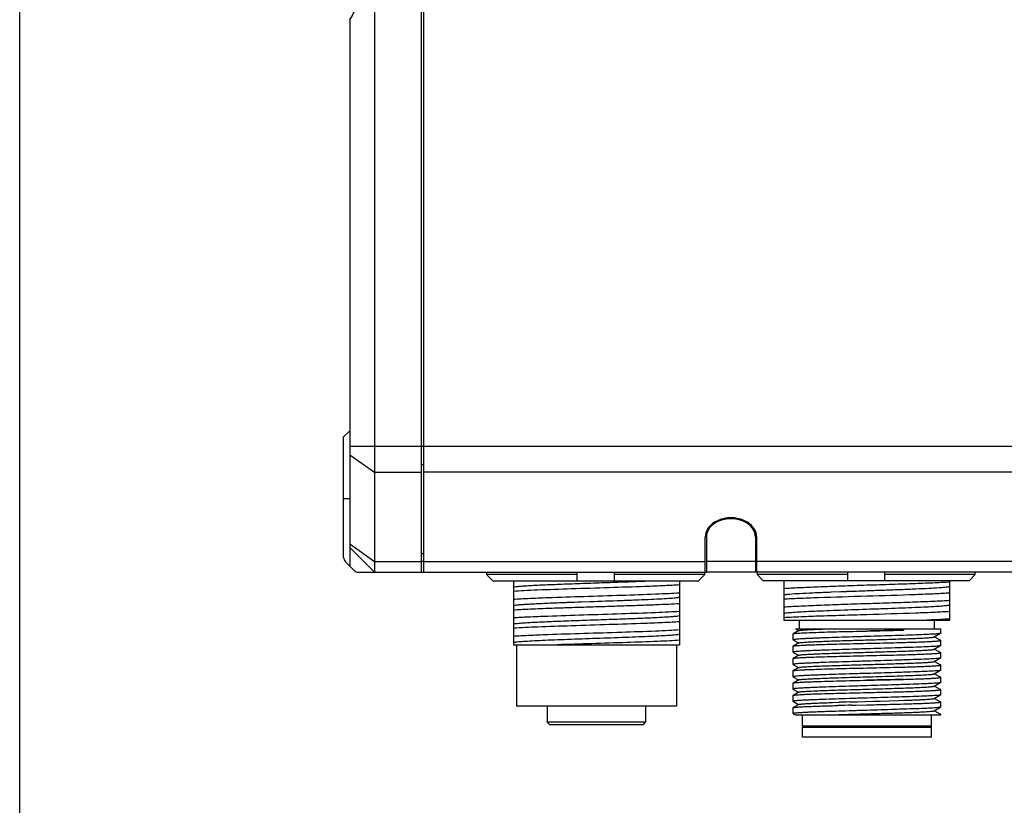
# Model space of a CAD drawing. Header units: millimetres. Extents: x 0 to 433, y -279 to 297.
# Tile 2 of 22: x 241 to 261, y -227 to -211. Entities that reach past the tile are written whole.
import ezdxf

# ---------------------------------------------------------------- set-up
doc = ezdxf.new("R2010")
doc.units = ezdxf.units.MM
doc.header["$LTSCALE"] = 23.1
doc.layers.get('0').update_dxf_attribs({"linetype": 'CONTINUOUS'})
doc.layers.add('00_COMPONENTS', color=7, linetype='CONTINUOUS')

msp = doc.modelspace()

# ---------------------------------------------------------------- linework, layer by layer
msp.add_lwpolyline([(240.5529, -140.286), (432.6344, -140.286), (432.6344, -278.8707), (240.5529, -278.8707)], close=True)
at = {"layer": '00_COMPONENTS', "color": 7}
for p, q in [((247.7654, -195.446), (247.7654, -222.546)), ((248.7154, -195.446), (248.7154, -222.546)), ((248.7654, -195.421), (248.7654, -222.546)), ((247.2654, -211.321), (247.2654, -222.421)), ((247.1404, -219.796), (247.2654, -219.671)), ((247.1404, -222.2442), (247.1404, -219.796)), ((254.4904, -222.546), (254.4904, -221.8318)), ((254.5154, -221.7129), (254.5154, -222.5465)), ((255.5154, -221.7129), (255.5154, -222.5465)), ((255.5404, -222.546), (255.5404, -221.8318)), ((247.2654, -222.046), (247.7654, -222.546)), ((247.177, -222.3326), (247.3538, -222.5094)), ((248.7154, -222.321), (248.7654, -222.321)), ((247.4422, -222.546), (254.5154, -222.546)), ((250.0469, -222.546), (250.0469, -222.596)), ((251.8904, -222.596), (250.0469, -222.596)), ((250.0469, -222.596), (250.1738, -222.721)), ((251.8904, -222.721), (251.8904, -222.546)), ((252.6404, -222.546), (252.6404, -222.721)), ((254.484, -222.596), (252.6404, -222.596)), ((254.3571, -222.721), (254.484, -222.596)), ((254.484, -222.596), (254.484, -222.546)), ((255.5154, -222.5465), (254.5154, -222.5465)), ((263.5887, -222.546), (255.5154, -222.546)), ((255.5469, -222.546), (255.5469, -222.596)), ((257.3904, -222.596), (255.5469, -222.596)), ((255.5469, -222.596), (255.6738, -222.721)), ((257.3904, -222.721), (257.3904, -222.546)), ((258.1404, -222.546), (258.1404, -222.721)), ((259.984, -222.596), (258.1404, -222.596)), ((259.8571, -222.721), (259.984, -222.596)), ((259.984, -222.596), (259.984, -222.546)), ((250.1738, -222.721), (254.3571, -222.721)), ((250.5937, -222.721), (250.5937, -224.021)), ((253.9687, -222.721), (253.9687, -224.021)), ((259.8571, -222.721), (255.6738, -222.721)), ((256.0937, -222.721), (256.0937, -223.521)), ((257.7761, -222.8126), (257.7812, -222.8124)), ((259.4687, -222.9631), (259.4687, -222.721)), ((257.012, -222.9485), (257.0176, -222.9483)), ((257.0176, -222.9483), (257.0524, -222.9469)), ((257.0524, -222.9469), (257.0578, -222.9467)), ((257.0578, -222.9467), (257.252, -222.9394)), ((257.252, -222.9394), (257.263, -222.939)), ((257.263, -222.939), (257.2817, -222.9383)), ((257.2817, -222.9383), (257.2922, -222.9379)), ((257.2922, -222.9379), (257.3703, -222.9351)), ((257.3703, -222.9351), (257.3809, -222.9347)), ((257.3809, -222.9347), (257.3936, -222.9343)), ((257.3936, -222.9343), (257.4376, -222.9327)), ((257.7761, -223.0292), (257.7812, -223.029)), ((259.4687, -223.3381), (259.4687, -222.9638)), ((251.9701, -223.1478), (252.154, -223.1414)), ((257.7761, -223.1875), (257.7812, -223.1874)), ((257.7761, -223.4041), (257.7812, -223.404)), ((259.4687, -223.521), (259.4687, -223.3388)), ((256.0937, -223.521), (259.4687, -223.521)), ((256.4062, -223.696), (256.4062, -223.521)), ((259.1562, -223.696), (259.1562, -223.521)), ((256.2812, -223.9197), (256.2812, -223.8)), ((256.3957, -223.7327), (256.2829, -223.798)), ((256.3255, -223.6962), (256.3774, -223.7262)), ((256.3256, -223.696), (259.2812, -223.696)), ((256.3774, -223.7262), (256.3923, -223.7347)), ((258.4981, -223.696), (258.522, -223.7236)), ((258.522, -223.696), (258.522, -223.7236)), ((259.1463, -223.8617), (259.2645, -223.7934)), ((259.2812, -223.7875), (259.2812, -223.696)), ((250.5937, -224.021), (253.9687, -224.021)), ((250.6562, -224.021), (250.6562, -225.271)), ((253.9062, -224.021), (253.9062, -225.271)), ((256.2826, -223.9214), (256.2902, -223.9257)), ((256.2826, -223.9214), (256.2852, -223.9225)), ((256.3957, -223.9828), (256.2829, -224.048)), ((256.2902, -223.9257), (256.3773, -223.9761)), ((256.3773, -223.9761), (256.3923, -223.9847)), ((259.1633, -223.8676), (259.1497, -223.8597)), ((259.2685, -223.9284), (259.1633, -223.8676)), ((259.2714, -223.9301), (259.2685, -223.9284)), ((259.272, -223.9306), (259.271, -223.9298)), ((259.2812, -224.0375), (259.2812, -223.9318)), ((256.2812, -224.1697), (256.2812, -224.0499)), ((256.2826, -224.1713), (256.2902, -224.1757)), ((256.2826, -224.1713), (256.2852, -224.1725)), ((256.3957, -224.2327), (256.2829, -224.2979)), ((256.2902, -224.1757), (256.3773, -224.2261)), ((256.3773, -224.2261), (256.3922, -224.2347)), ((259.1463, -224.1117), (259.2645, -224.0434)), ((259.1633, -224.1176), (259.1497, -224.1097)), ((259.2686, -224.1784), (259.1633, -224.1176)), ((259.2714, -224.1801), (259.2686, -224.1784)), ((259.2715, -224.1801), (259.2705, -224.1796)), ((259.2723, -224.1807), (259.2715, -224.1801)), ((259.2812, -224.2875), (259.2812, -224.1818)), ((256.2812, -224.4197), (256.2812, -224.2999)), ((256.2826, -224.4213), (256.2902, -224.4257)), ((256.2826, -224.4213), (256.2852, -224.4225)), ((256.2902, -224.4257), (256.3773, -224.4761)), ((259.1462, -224.3617), (259.2645, -224.2934)), ((259.1633, -224.3676), (259.1497, -224.3597)), ((259.2685, -224.4284), (259.1633, -224.3676)), ((259.2714, -224.4301), (259.2685, -224.4284)), ((259.272, -224.4306), (259.2708, -224.4297)), ((259.2812, -224.5375), (259.2812, -224.4318)), ((256.2812, -224.6697), (256.2812, -224.55)), ((256.3957, -224.4827), (256.283, -224.5479)), ((256.3773, -224.4761), (256.3922, -224.4847)), ((259.1463, -224.6117), (259.2648, -224.5432)), ((259.163, -224.6174), (259.1497, -224.6097)), ((259.2504, -224.6679), (259.163, -224.6174)), ((256.2812, -224.6697), (256.2826, -224.6713)), ((256.2812, -224.9197), (256.2812, -224.7999)), ((256.2826, -224.6713), (256.2906, -224.6759)), ((256.3957, -224.7327), (256.2829, -224.7979)), ((256.2906, -224.6759), (256.378, -224.7265)), ((256.378, -224.7265), (256.3923, -224.7347)), ((259.1463, -224.8617), (259.2646, -224.7933)), ((259.2715, -224.6801), (259.2504, -224.6679)), ((259.2812, -224.7875), (259.2812, -224.6818)), ((256.2812, -224.9197), (256.2826, -224.9213)), ((256.2826, -224.9213), (256.2906, -224.9259)), ((256.3957, -224.9827), (256.2829, -225.0479)), ((256.2906, -224.9259), (256.378, -224.9765)), ((256.378, -224.9765), (256.3923, -224.9847)), ((259.163, -224.8674), (259.1497, -224.8597)), ((259.2685, -224.9284), (259.163, -224.8674)), ((259.2714, -224.9301), (259.2685, -224.9284)), ((259.2812, -225.0375), (259.2812, -224.9318)), ((256.2812, -225.1697), (256.2812, -225.0499)), ((256.2826, -225.1713), (256.2905, -225.1759)), ((256.2826, -225.1713), (256.2852, -225.1725)), ((256.3957, -225.2327), (256.2829, -225.2979)), ((256.2905, -225.1759), (256.3779, -225.2265)), ((256.3779, -225.2265), (256.3922, -225.2347)), ((257.0801, -225.1935), (257.2145, -225.189)), ((257.4278, -225.1822), (257.4334, -225.1821)), ((257.4334, -225.1821), (257.4408, -225.1819)), ((257.4408, -225.1819), (257.4644, -225.1812)), ((257.4644, -225.1812), (257.5756, -225.178)), ((257.5756, -225.178), (257.5833, -225.1778)), ((257.5833, -225.1778), (257.5907, -225.1776)), ((257.5907, -225.1776), (257.8999, -225.1688)), ((257.8999, -225.1688), (257.9143, -225.1684)), ((257.9143, -225.1684), (258.0264, -225.1651)), ((258.0264, -225.1651), (258.0497, -225.1644)), ((258.0497, -225.1644), (258.4165, -225.1528)), ((258.4165, -225.1528), (258.5454, -225.1486)), ((259.1462, -225.1117), (259.2645, -225.0434)), ((259.163, -225.1174), (259.1497, -225.1097)), ((259.2685, -225.1784), (259.163, -225.1174)), ((259.2714, -225.1801), (259.2685, -225.1784)), ((259.2812, -225.2875), (259.2812, -225.1818)), ((253.9062, -225.271), (250.6562, -225.271)), ((251.2812, -225.271), (251.2812, -225.596)), ((253.2812, -225.271), (253.2812, -225.596)), ((256.2812, -225.4197), (256.2812, -225.3)), ((256.2826, -225.4214), (256.3255, -225.4462)), ((257.1233, -225.2567), (257.1259, -225.2566)), ((257.1257, -225.2566), (257.1637, -225.2556)), ((257.1637, -225.2556), (257.1866, -225.255)), ((257.4653, -225.2482), (257.4764, -225.248)), ((257.4764, -225.248), (257.4789, -225.2479)), ((257.4788, -225.2479), (257.4838, -225.2478)), ((257.4838, -225.2478), (257.4863, -225.2477)), ((257.4862, -225.2477), (257.5398, -225.2465)), ((257.5398, -225.2465), (257.5472, -225.2463)), ((257.5435, -225.2464), (257.5473, -225.2463)), ((257.5472, -225.2463), (257.7812, -225.241)), ((259.1462, -225.3617), (259.2645, -225.2934)), ((259.1629, -225.3674), (259.1497, -225.3597)), ((259.2684, -225.4284), (259.1629, -225.3674)), ((259.2714, -225.4301), (259.2684, -225.4284)), ((259.2714, -225.4301), (259.2709, -225.4298)), ((259.2725, -225.4309), (259.2714, -225.4301)), ((259.2812, -225.446), (259.2812, -225.4318)), ((253.2812, -225.596), (251.2812, -225.596)), ((251.3312, -225.646), (251.2812, -225.596)), ((253.2312, -225.646), (253.2812, -225.596)), ((256.3256, -225.446), (259.2812, -225.446)), ((256.4687, -225.671), (256.4687, -225.446)), ((259.0937, -225.671), (259.0937, -225.446)), ((253.2312, -225.646), (251.3312, -225.646)), ((259.0937, -225.671), (256.4687, -225.671)), ((256.4937, -225.696), (256.4687, -225.671)), ((256.4687, -225.696), (259.0937, -225.696)), ((256.4687, -225.896), (256.4687, -225.696)), ((259.0687, -225.696), (259.0937, -225.671)), ((259.0937, -225.896), (259.0937, -225.696)), ((259.0937, -225.896), (256.4687, -225.896))]:
    msp.add_line(p, q, dxfattribs=at)
at = {"layer": '00_COMPONENTS', "color": 4}
for p, q in [((247.2654, -219.9853), (263.7654, -219.9853)), ((247.2654, -220.1621), (247.7654, -220.5156)), ((248.7154, -220.3565), (248.7654, -220.3565)), ((247.7654, -220.5156), (248.7154, -220.5156)), ((263.2654, -220.5156), (248.7654, -220.5156)), ((247.1404, -221.046), (247.2654, -221.046)), ((247.2654, -221.9728), (247.7654, -222.3263)), ((248.7154, -222.1672), (248.7654, -222.1672)), ((247.7654, -222.3263), (248.7154, -222.3263)), ((248.7654, -222.3263), (254.4904, -222.3263)), ((255.5154, -222.3268), (254.5154, -222.3268)), ((263.2654, -222.3263), (255.5404, -222.3263))]:
    msp.add_line(p, q, dxfattribs=at)
at = {"layer": '00_COMPONENTS', "color": 7}
for centre, radius, start, end in [((247.2654, -222.2442), 0.125, 180, 225), ((247.4422, -222.421), 0.125, 225, 270), ((259.9829, -308.9958), 83.8525, 91.746161, 91.892015), ((260.3582, -349.0206), 123.8062, 91.338879, 91.467891)]:
    msp.add_arc(centre, radius, start, end, dxfattribs=at)
for centre, major_axis, ratio, start_param, end_param in [((246.7654, -210.946), (0.625, 0), 1, -0.6435011, 0.6435011), ((255.0154, -221.8318), (0.525, 0), 0.7434961, 0, 3.1415927), ((255.0154, -221.8332), (0.5, 0), 0.7434961, 0, 3.1415927)]:
    msp.add_ellipse(centre, major_axis=major_axis, ratio=ratio, start_param=start_param, end_param=end_param, dxfattribs=at)
for points, knots in [([(253.9687, -222.8048), (253.8693, -222.8116), (253.6361, -222.8233), (253.1598, -222.8421), (252.5257, -222.8625), (251.7966, -222.8851), (251.2188, -222.9047), (250.8273, -222.9217), (250.6647, -222.9305), (250.5937, -222.9353)], [0, 0, 0, 0, 0.0884582, 0.2074184, 0.4233227, 0.6519231, 0.8553696, 0.9368114, 1, 1, 1, 1]), ([(250.5939, -222.8452), (250.6111, -222.8417), (250.655, -222.8361), (250.7344, -222.8288), (250.84, -222.8212), (251.0274, -222.8101), (251.3104, -222.7975), (251.6942, -222.7822), (252.1176, -222.7675), (252.5519, -222.7523), (252.9681, -222.7373), (253.2361, -222.7267), (253.3621, -222.721)], [0, 0, 0, 0, 0.0189725, 0.0478515, 0.0862897, 0.1335443, 0.2511263, 0.3929209, 0.5492681, 0.7096851, 0.8633886, 1, 1, 1, 1]), ([(257.7761, -222.8126), (257.6056, -222.8185), (257.2773, -222.8295), (256.8157, -222.8468), (256.4253, -222.8628), (256.1928, -222.8752), (256.0937, -222.882)], [0, 0, 0, 0, 0.3039178, 0.5851871, 0.8230557, 1, 1, 1, 1]), ([(259.4687, -222.7473), (259.3693, -222.754), (259.136, -222.7657), (258.7445, -222.7811), (258.2814, -222.7967), (257.9521, -222.807), (257.7812, -222.8124)], [0, 0, 0, 0, 0.1769188, 0.4148395, 0.6961494, 1, 1, 1, 1]), ([(250.5937, -223.0938), (250.693, -223.087), (250.9263, -223.0753), (251.4025, -223.0565), (252.0366, -223.0361), (252.7658, -223.0135), (253.3436, -222.994), (253.7351, -222.977), (253.8977, -222.9681), (253.9687, -222.9633)], [0, 0, 0, 0, 0.0884581, 0.2074182, 0.4233225, 0.6519229, 0.8553692, 0.9368109, 1, 1, 1, 1]), ([(256.0937, -223.0032), (256.1098, -223.0003), (256.1493, -222.9953), (256.2554, -222.9853), (256.436, -222.974), (256.7026, -222.9609), (256.9025, -222.9528), (257.012, -222.9485)], [0, 0, 0, 0, 0.0533659, 0.1297449, 0.3476005, 0.6429633, 1, 1, 1, 1]), ([(256.0937, -223.0904), (256.1927, -223.0837), (256.4253, -223.0724), (256.9861, -223.0513), (257.4478, -223.0384), (257.7761, -223.0292)], [0, 0, 0, 0, 0.1769314, 0.4147936, 1, 1, 1, 1]), ([(257.4376, -222.9327), (257.5545, -222.9285), (257.7881, -222.9205), (258.1332, -222.9082), (258.4629, -222.8964), (258.7632, -222.8842), (259.0213, -222.8725), (259.2049, -222.8621), (259.3225, -222.8532), (259.3867, -222.8474), (259.4336, -222.8416), (259.4591, -222.837), (259.4687, -222.8341)], [0, 0, 0, 0, 0.1725373, 0.3447165, 0.5092348, 0.6590745, 0.7879365, 0.8903167, 0.9301822, 0.9619349, 0.9852674, 1, 1, 1, 1]), ([(257.7812, -223.029), (258.1104, -223.0186), (258.5736, -223.0043), (259.136, -222.9822), (259.3693, -222.9705), (259.4687, -222.9638)], [0, 0, 0, 0, 0.5851584, 0.8230781, 1, 1, 1, 1]), ([(250.5937, -223.2204), (250.6102, -223.217), (250.652, -223.2116), (250.7272, -223.2045), (250.8267, -223.1972), (251.0033, -223.1865), (251.2705, -223.1743), (251.4967, -223.1652), (251.6205, -223.1605)], [0, 0, 0, 0, 0.0489901, 0.122777, 0.2202276, 0.3398895, 0.6386556, 1, 1, 1, 1]), ([(250.5937, -223.3106), (250.693, -223.3037), (250.9263, -223.2917), (251.2767, -223.2785), (251.6534, -223.2646), (252.0259, -223.2533), (252.4091, -223.2414), (252.7869, -223.2287), (253.1436, -223.2175), (253.4641, -223.2054), (253.7351, -223.1935), (253.8977, -223.185), (253.9687, -223.1801)], [0, 0, 0, 0, 0.0884617, 0.2074219, 0.3114309, 0.423327, 0.5384304, 0.6519268, 0.759068, 0.8553725, 0.9368138, 1, 1, 1, 1]), ([(251.6205, -223.1605), (251.6489, -223.1594), (251.7654, -223.155), (251.882, -223.1509), (251.9701, -223.1478)], [0, 0, 0, 0, 0.2436346, 1, 1, 1, 1]), ([(252.154, -223.1414), (252.3619, -223.1341), (252.667, -223.1234), (253.0606, -223.1089), (253.3228, -223.0981), (253.5498, -223.0874), (253.7338, -223.077), (253.8573, -223.0678), (253.9301, -223.0596), (253.9574, -223.0556), (253.9686, -223.0533)], [0, 0, 0, 0, 0.3434276, 0.5041058, 0.6501879, 0.7766402, 0.8791278, 0.9544559, 0.9810883, 1, 1, 1, 1]), ([(257.7761, -223.1875), (257.6056, -223.1933), (257.2773, -223.205), (256.8156, -223.2214), (256.4253, -223.2381), (256.1927, -223.25), (256.0937, -223.257)], [0, 0, 0, 0, 0.3039179, 0.5851862, 0.8230567, 1, 1, 1, 1]), ([(256.0937, -223.3782), (256.1055, -223.376), (256.1335, -223.3723), (256.206, -223.3645), (256.3266, -223.3557), (256.5042, -223.3455), (256.7214, -223.3353), (256.9715, -223.3249), (257.3472, -223.3108), (257.7386, -223.297), (258.1335, -223.2834), (258.4188, -223.2728), (258.6839, -223.2626), (258.9205, -223.2523), (259.121, -223.2419), (259.2628, -223.2331), (259.3535, -223.2256), (259.4033, -223.2204), (259.4404, -223.2154), (259.4608, -223.2114), (259.4687, -223.209)], [0, 0, 0, 0, 0.0106462, 0.0250234, 0.0647617, 0.1179197, 0.1829221, 0.2577525, 0.3400221, 0.516584, 0.6053345, 0.6906927, 0.7700068, 0.8407798, 0.9008105, 0.9482548, 0.966773, 0.9816194, 0.9926875, 1, 1, 1, 1]), ([(259.4687, -223.1223), (259.3693, -223.129), (259.1361, -223.1407), (258.7445, -223.1561), (258.2814, -223.1717), (257.9521, -223.182), (257.7812, -223.1874)], [0, 0, 0, 0, 0.1769173, 0.4148352, 0.6961438, 1, 1, 1, 1]), ([(250.5937, -223.4688), (250.693, -223.462), (250.9263, -223.4503), (251.4025, -223.4315), (252.0366, -223.4111), (252.7658, -223.3885), (253.3436, -223.369), (253.7351, -223.352), (253.8977, -223.3431), (253.9687, -223.3383)], [0, 0, 0, 0, 0.0884581, 0.2074182, 0.4233226, 0.651923, 0.8553695, 0.9368113, 1, 1, 1, 1]), ([(250.5939, -223.5955), (250.6044, -223.5933), (250.6298, -223.5894), (250.6972, -223.5817), (250.811, -223.5731), (250.9804, -223.5631), (251.2337, -223.5506), (251.5723, -223.5372), (251.9899, -223.5219), (252.4274, -223.5069), (252.8548, -223.4917), (253.243, -223.4767), (253.5296, -223.4638), (253.7194, -223.4525), (253.8263, -223.4451), (253.9066, -223.4377), (253.9511, -223.4319), (253.9685, -223.4284)], [0, 0, 0, 0, 0.0095454, 0.0228038, 0.0601445, 0.1108757, 0.173397, 0.2852382, 0.4117431, 0.5442846, 0.6738073, 0.7914293, 0.8891347, 0.9283933, 0.9602598, 0.9842296, 1, 1, 1, 1]), ([(256.0937, -223.4654), (256.1927, -223.4587), (256.4253, -223.4473), (256.8156, -223.4328), (257.2773, -223.4183), (257.6056, -223.409), (257.7761, -223.4041)], [0, 0, 0, 0, 0.1769316, 0.4147927, 0.6960668, 1, 1, 1, 1]), ([(257.7812, -223.404), (258.1104, -223.3936), (258.5736, -223.3793), (259.136, -223.3572), (259.3693, -223.3455), (259.4687, -223.3388)], [0, 0, 0, 0, 0.585159, 0.8230789, 1, 1, 1, 1]), ([(253.9687, -223.5549), (253.8693, -223.5615), (253.6361, -223.5735), (253.1598, -223.5921), (252.5258, -223.6126), (251.7966, -223.6351), (251.1477, -223.6573), (250.7561, -223.6746), (250.5937, -223.6854)], [0, 0, 0, 0, 0.0884585, 0.2074189, 0.4233239, 0.6519248, 0.8553718, 1, 1, 1, 1]), ([(259.4687, -223.4973), (259.437, -223.4994), (259.28, -223.509), (259.1229, -223.5159), (258.9976, -223.521)], [0, 0, 0, 0, 0.2022462, 1, 1, 1, 1]), ([(250.5937, -223.8438), (250.693, -223.837), (250.9263, -223.8253), (251.4025, -223.8066), (252.0366, -223.7861), (252.7658, -223.7635), (253.3436, -223.7439), (253.7351, -223.727), (253.8977, -223.7182), (253.9687, -223.7133)], [0, 0, 0, 0, 0.0884584, 0.2074184, 0.4233227, 0.651923, 0.8553694, 0.936811, 1, 1, 1, 1]), ([(250.5937, -223.9704), (250.6043, -223.9683), (250.6299, -223.9644), (250.6973, -223.9569), (250.811, -223.948), (250.9804, -223.9379), (251.1894, -223.928), (251.4318, -223.9177), (251.7994, -223.9035), (252.2812, -223.8869), (252.7629, -223.8701), (253.1306, -223.8561), (253.3729, -223.8458), (253.582, -223.8357), (253.7513, -223.8258), (253.8652, -223.8169), (253.9326, -223.8093), (253.958, -223.8055), (253.9685, -223.8033)], [0, 0, 0, 0, 0.0096008, 0.0228989, 0.0601821, 0.1108714, 0.1734628, 0.2459573, 0.3261999, 0.5000151, 0.673806, 0.7540615, 0.8266015, 0.8891211, 0.9398156, 0.9771797, 0.9904613, 1, 1, 1, 1]), ([(256.2812, -223.8), (256.2812, -223.7994), (256.2819, -223.7986), (256.2827, -223.7981), (256.2829, -223.798)], [0, 0, 0, 0, 0.6634521, 1, 1, 1, 1]), ([(256.2829, -223.798), (256.287, -223.7956), (256.3011, -223.7932), (256.3278, -223.7892), (256.3682, -223.7858), (256.4211, -223.7821), (256.4863, -223.7784), (256.5961, -223.7732), (256.7588, -223.7673), (256.9802, -223.7604), (257.2306, -223.7539), (257.5008, -223.7473), (257.6866, -223.7431), (257.7812, -223.741)], [0, 0, 0, 0, 0.0094737, 0.0277132, 0.0546757, 0.0901554, 0.1338465, 0.1853597, 0.3099346, 0.4594061, 0.628386, 0.8107794, 1, 1, 1, 1]), ([(256.3957, -223.7327), (256.3977, -223.7316), (256.4034, -223.73), (256.4207, -223.7265), (256.4538, -223.7228), (256.5063, -223.7183), (256.5758, -223.7139), (256.6611, -223.7094), (256.7612, -223.7049), (256.8748, -223.7003), (256.9548, -223.6974), (256.9969, -223.696)], [0, 0, 0, 0, 0.0110774, 0.0294064, 0.0881809, 0.1761562, 0.2920768, 0.4343767, 0.6013839, 0.7907939, 1, 1, 1, 1]), ([(257.7811, -223.7401), (257.8455, -223.7385), (258.0924, -223.7329), (258.3394, -223.7282), (258.522, -223.7236)], [0, 0, 0, 0, 0.2605803, 1, 1, 1, 1]), ([(258.522, -223.7236), (258.4639, -223.7251), (258.217, -223.7313), (257.9701, -223.7368), (257.7812, -223.741)], [0, 0, 0, 0, 0.2350632, 1, 1, 1, 1]), ([(258.5266, -223.8291), (258.4682, -223.8311), (258.2198, -223.8395), (257.9713, -223.8471), (257.7812, -223.8529)], [0, 0, 0, 0, 0.2348637, 1, 1, 1, 1]), ([(259.2508, -223.7954), (259.2189, -223.7996), (259.1341, -223.8054), (258.9785, -223.8135), (258.7691, -223.8214), (258.6124, -223.8264), (258.5266, -223.8291)], [0, 0, 0, 0, 0.1332569, 0.3513609, 0.6446489, 1, 1, 1, 1]), ([(259.2812, -223.7875), (259.2812, -223.7884), (259.2781, -223.7903), (259.2726, -223.7918), (259.2628, -223.7938), (259.2552, -223.7948), (259.2508, -223.7954)], [0, 0, 0, 0, 0.0863548, 0.2757758, 0.5798063, 1, 1, 1, 1]), ([(253.9687, -223.93), (253.9033, -223.9346), (253.7544, -223.9429), (253.3971, -223.9588), (252.8671, -223.9769), (252.1874, -223.9979), (251.7161, -224.0127), (251.4829, -224.021)], [0, 0, 0, 0, 0.0790459, 0.1798274, 0.4313874, 0.7185446, 1, 1, 1, 1]), ([(257.7812, -223.8529), (257.6836, -223.8559), (257.4923, -223.8618), (257.2145, -223.8704), (256.9949, -223.8777), (256.8327, -223.8835), (256.7239, -223.8877), (256.6254, -223.8919), (256.538, -223.8959), (256.4625, -223.8999), (256.3998, -223.9038), (256.3504, -223.9077), (256.3176, -223.911), (256.2986, -223.9137), (256.2893, -223.9156), (256.2841, -223.917), (256.2812, -223.9188), (256.2812, -223.9197)], [0, 0, 0, 0, 0.1948076, 0.3821215, 0.5547773, 0.6335022, 0.7061352, 0.7719741, 0.8303906, 0.8808223, 0.9227893, 0.9558972, 0.9798363, 0.9883099, 0.9944399, 0.9982601, 1, 1, 1, 1]), ([(256.2829, -224.0479), (256.287, -224.0456), (256.301, -224.0432), (256.3277, -224.0392), (256.368, -224.0358), (256.4209, -224.0321), (256.4861, -224.0285), (256.5631, -224.0248), (256.651, -224.0212), (256.788, -224.0163), (256.98, -224.0105), (257.2304, -224.0038), (257.5007, -223.9973), (257.6866, -223.9931), (257.7812, -223.991)], [0, 0, 0, 0, 0.0094298, 0.0276408, 0.0545807, 0.0900411, 0.1337183, 0.1852212, 0.2440921, 0.3097963, 0.4592838, 0.6282974, 0.8107236, 1, 1, 1, 1]), ([(256.3957, -223.9828), (256.3995, -223.9805), (256.4125, -223.9782), (256.4372, -223.9744), (256.4743, -223.971), (256.5229, -223.9672), (256.5829, -223.9635), (256.6536, -223.9598), (256.7343, -223.9561), (256.8977, -223.9493), (257.1575, -223.9404), (257.5174, -223.9295), (257.8978, -223.9186), (258.2138, -223.9093), (258.4536, -223.9017), (258.6151, -223.8961), (258.7595, -223.8905), (258.8838, -223.885), (258.9855, -223.8794), (259.0552, -223.8747), (259.0981, -223.8706), (259.1203, -223.8679), (259.1356, -223.8652), (259.1437, -223.8632), (259.1463, -223.8617)], [0, 0, 0, 0, 0.0048163, 0.0139785, 0.0274902, 0.0452748, 0.0671513, 0.0929063, 0.1223292, 0.1551797, 0.2710304, 0.4053717, 0.5473427, 0.6854945, 0.7496139, 0.8086822, 0.8614727, 0.9069527, 0.944186, 0.9724112, 0.982982, 0.9911181, 0.9967853, 1, 1, 1, 1]), ([(257.7812, -223.991), (257.846, -223.9896), (258.0945, -223.9838), (258.343, -223.9782), (258.5266, -223.9734)], [0, 0, 0, 0, 0.260897, 1, 1, 1, 1]), ([(258.5266, -223.9734), (258.5813, -223.9718), (258.6854, -223.9684), (258.833, -223.9633), (258.9624, -223.9582), (259.0715, -223.9531), (259.1488, -223.9487), (259.199, -223.945), (259.2277, -223.9425), (259.2499, -223.94), (259.2667, -223.9375), (259.2754, -223.9355), (259.2812, -223.9332), (259.2812, -223.9318)], [0, 0, 0, 0, 0.2168323, 0.4129774, 0.5850682, 0.7301503, 0.8457435, 0.8918496, 0.9298963, 0.9597361, 0.9812754, 0.9945224, 1, 1, 1, 1]), ([(259.2587, -223.937), (259.261, -223.9366), (259.265, -223.9357), (259.2693, -223.9341), (259.2726, -223.9328), (259.2724, -223.931), (259.272, -223.9306)], [0, 0, 0, 0, 0.4399832, 0.7373961, 0.9019125, 1, 1, 1, 1]), ([(259.2812, -223.9318), (259.2812, -223.9312), (259.2796, -223.9298), (259.274, -223.9277), (259.2684, -223.9266), (259.2641, -223.9258)], [0, 0, 0, 0, 0.099153, 0.2901403, 1, 1, 1, 1]), ([(256.2812, -224.0499), (256.2812, -224.0493), (256.2819, -224.0486), (256.2826, -224.0481), (256.2829, -224.0479)], [0, 0, 0, 0, 0.6643612, 1, 1, 1, 1]), ([(257.7812, -224.1029), (257.6836, -224.1059), (257.4923, -224.1118), (257.2145, -224.1204), (256.9949, -224.1277), (256.8327, -224.1335), (256.7239, -224.1377), (256.6254, -224.1419), (256.538, -224.1459), (256.4625, -224.1499), (256.3998, -224.1538), (256.3504, -224.1577), (256.3176, -224.161), (256.2986, -224.1637), (256.2893, -224.1656), (256.2841, -224.167), (256.2812, -224.1688), (256.2812, -224.1697)], [0, 0, 0, 0, 0.1948076, 0.3821216, 0.5547773, 0.6335022, 0.7061352, 0.7719741, 0.8303905, 0.8808225, 0.9227894, 0.955897, 0.9798363, 0.98831, 0.9944402, 0.9982605, 1, 1, 1, 1]), ([(256.3957, -224.2327), (256.3995, -224.2305), (256.4125, -224.2282), (256.4373, -224.2244), (256.4745, -224.221), (256.5231, -224.2172), (256.5831, -224.2135), (256.6538, -224.2098), (256.7346, -224.2061), (256.898, -224.1992), (257.1577, -224.1904), (257.5176, -224.1795), (257.898, -224.1686), (258.2139, -224.1593), (258.4537, -224.1517), (258.6152, -224.1461), (258.7595, -224.1404), (258.8838, -224.135), (258.9855, -224.1295), (259.0552, -224.1247), (259.0981, -224.1206), (259.1203, -224.1179), (259.1356, -224.1152), (259.1437, -224.1132), (259.1463, -224.1117)], [0, 0, 0, 0, 0.0048349, 0.0140243, 0.0275486, 0.0453307, 0.0672184, 0.0929925, 0.1224228, 0.1552661, 0.2711292, 0.4054571, 0.5474093, 0.6855397, 0.7496467, 0.8086978, 0.8614907, 0.9069552, 0.9441796, 0.9724162, 0.9829806, 0.9911082, 0.9967742, 1, 1, 1, 1]), ([(258.5266, -224.0791), (258.4682, -224.0811), (258.2198, -224.0895), (257.9713, -224.097), (257.7812, -224.1029)], [0, 0, 0, 0, 0.2348637, 1, 1, 1, 1]), ([(257.7812, -224.2409), (257.846, -224.2394), (258.0945, -224.234), (258.343, -224.2281), (258.5266, -224.2234)], [0, 0, 0, 0, 0.260897, 1, 1, 1, 1]), ([(259.2503, -224.0455), (259.2182, -224.0497), (259.1333, -224.0555), (258.9778, -224.0635), (258.7687, -224.0714), (258.6123, -224.0765), (258.5266, -224.0791)], [0, 0, 0, 0, 0.133738, 0.3519735, 0.6450802, 1, 1, 1, 1]), ([(258.5266, -224.2234), (258.5813, -224.2218), (258.6854, -224.2185), (258.833, -224.2133), (258.9624, -224.2082), (259.0715, -224.2031), (259.1488, -224.1987), (259.199, -224.195), (259.2277, -224.1925), (259.2499, -224.19), (259.2667, -224.1874), (259.2754, -224.1854), (259.2812, -224.1832), (259.2812, -224.1818)], [0, 0, 0, 0, 0.2168316, 0.4129762, 0.5850668, 0.7301485, 0.8457411, 0.8918471, 0.9298942, 0.9597346, 0.9812749, 0.9945228, 1, 1, 1, 1]), ([(259.2812, -224.0375), (259.2812, -224.0384), (259.278, -224.0403), (259.2724, -224.0418), (259.2625, -224.0438), (259.2548, -224.0449), (259.2503, -224.0455)], [0, 0, 0, 0, 0.0860058, 0.2754052, 0.5795709, 1, 1, 1, 1]), ([(259.2589, -224.1873), (259.2614, -224.1869), (259.2651, -224.1861), (259.2696, -224.1846), (259.2719, -224.1836), (259.2734, -224.182), (259.2727, -224.181), (259.2723, -224.1807)], [0, 0, 0, 0, 0.4412641, 0.6750082, 0.8285653, 0.9160998, 1, 1, 1, 1]), ([(259.2812, -224.1818), (259.2812, -224.1812), (259.2796, -224.1798), (259.274, -224.1777), (259.2684, -224.1766), (259.2641, -224.1758)], [0, 0, 0, 0, 0.0991707, 0.2901486, 1, 1, 1, 1]), ([(256.2812, -224.3), (256.2812, -224.2993), (256.2819, -224.2985), (256.2827, -224.2981), (256.2829, -224.2979)], [0, 0, 0, 0, 0.6643508, 1, 1, 1, 1]), ([(257.7812, -224.3529), (257.6836, -224.3559), (257.4923, -224.3618), (257.2145, -224.3704), (256.9949, -224.3777), (256.8327, -224.3835), (256.7239, -224.3878), (256.6254, -224.3919), (256.538, -224.3959), (256.4625, -224.3999), (256.3998, -224.4038), (256.3504, -224.4076), (256.3176, -224.411), (256.2986, -224.4137), (256.2893, -224.4156), (256.2841, -224.417), (256.2812, -224.4188), (256.2812, -224.4197)], [0, 0, 0, 0, 0.1948077, 0.3821218, 0.5547776, 0.6335026, 0.7061357, 0.7719745, 0.8303909, 0.8808231, 0.9227899, 0.9558973, 0.9798368, 0.9883108, 0.9944411, 0.9982612, 1, 1, 1, 1]), ([(256.2829, -224.2979), (256.287, -224.2956), (256.3011, -224.2932), (256.3278, -224.2892), (256.3682, -224.2858), (256.4211, -224.282), (256.4863, -224.2784), (256.5961, -224.2733), (256.7588, -224.2672), (256.9802, -224.2605), (257.2306, -224.2538), (257.5008, -224.2474), (257.6866, -224.2431), (257.7812, -224.2409)], [0, 0, 0, 0, 0.0094699, 0.0277054, 0.0546702, 0.0901526, 0.1338423, 0.1853554, 0.3099312, 0.4594027, 0.6283851, 0.8107705, 1, 1, 1, 1]), ([(256.3957, -224.4827), (256.3996, -224.4805), (256.4126, -224.4781), (256.4375, -224.4744), (256.4747, -224.471), (256.5234, -224.4672), (256.5834, -224.4635), (256.6843, -224.4582), (256.8714, -224.4502), (257.1582, -224.4404), (257.518, -224.4295), (257.8983, -224.4185), (258.2142, -224.4093), (258.4539, -224.4016), (258.6153, -224.3961), (258.7596, -224.3905), (258.8839, -224.385), (258.9855, -224.3795), (259.0552, -224.3747), (259.0981, -224.3706), (259.1203, -224.3679), (259.1356, -224.3652), (259.1437, -224.3632), (259.1462, -224.3617)], [0, 0, 0, 0, 0.0048496, 0.014067, 0.027623, 0.0454231, 0.0673152, 0.0931063, 0.1554085, 0.2712802, 0.4055953, 0.5475259, 0.6856204, 0.7497182, 0.8087475, 0.8615243, 0.9069873, 0.9441894, 0.972428, 0.9829982, 0.9911224, 0.9967796, 1, 1, 1, 1]), ([(258.5266, -224.3291), (258.4682, -224.3311), (258.2198, -224.3395), (257.9713, -224.347), (257.7812, -224.3529)], [0, 0, 0, 0, 0.2348638, 1, 1, 1, 1]), ([(259.2507, -224.2954), (259.2187, -224.2996), (259.1339, -224.3054), (258.9783, -224.3135), (258.769, -224.3214), (258.6124, -224.3264), (258.5266, -224.3291)], [0, 0, 0, 0, 0.1333891, 0.3515294, 0.6447674, 1, 1, 1, 1]), ([(258.5266, -224.4734), (258.5813, -224.4717), (258.6854, -224.4685), (258.833, -224.4633), (258.9624, -224.4582), (259.0715, -224.4531), (259.1488, -224.4487), (259.199, -224.445), (259.2277, -224.4425), (259.2499, -224.44), (259.2667, -224.4375), (259.2754, -224.4355), (259.2812, -224.4332), (259.2812, -224.4318)], [0, 0, 0, 0, 0.2168323, 0.4129777, 0.5850687, 0.7301509, 0.8457444, 0.8918506, 0.9298975, 0.9597374, 0.9812767, 0.9945234, 1, 1, 1, 1]), ([(259.2812, -224.2875), (259.2812, -224.2884), (259.278, -224.2903), (259.2725, -224.2918), (259.2627, -224.2938), (259.2551, -224.2949), (259.2507, -224.2954)], [0, 0, 0, 0, 0.0862446, 0.275656, 0.5797287, 1, 1, 1, 1]), ([(259.2584, -224.4371), (259.2607, -224.4366), (259.2647, -224.4358), (259.2691, -224.4342), (259.2724, -224.4329), (259.2723, -224.431), (259.272, -224.4306)], [0, 0, 0, 0, 0.4369142, 0.7344957, 0.9019834, 1, 1, 1, 1]), ([(259.2812, -224.4318), (259.2812, -224.4312), (259.2796, -224.4298), (259.274, -224.4278), (259.2685, -224.4266), (259.2642, -224.4258)], [0, 0, 0, 0, 0.0992559, 0.290257, 1, 1, 1, 1]), ([(256.2812, -224.55), (256.2812, -224.5493), (256.2819, -224.5485), (256.2827, -224.5481), (256.283, -224.5479)], [0, 0, 0, 0, 0.6634627, 1, 1, 1, 1]), ([(257.7812, -224.603), (257.6836, -224.606), (257.4923, -224.6117), (257.2145, -224.6204), (256.9949, -224.6277), (256.8327, -224.6336), (256.7239, -224.6377), (256.6254, -224.6418), (256.538, -224.6459), (256.4625, -224.6499), (256.3998, -224.6538), (256.3504, -224.6576), (256.3176, -224.661), (256.2986, -224.6637), (256.2893, -224.6656), (256.2842, -224.667), (256.2812, -224.6688), (256.2812, -224.6697)], [0, 0, 0, 0, 0.19481, 0.3821275, 0.5547851, 0.6335109, 0.7061441, 0.771985, 0.8304011, 0.8808349, 0.9228019, 0.9559074, 0.9798521, 0.9883244, 0.9944547, 0.9982716, 1, 1, 1, 1]), ([(256.283, -224.5479), (256.2871, -224.5455), (256.3012, -224.5432), (256.328, -224.5392), (256.3684, -224.5358), (256.4213, -224.532), (256.4866, -224.5284), (256.5964, -224.5233), (256.7591, -224.5172), (256.9805, -224.5104), (257.2308, -224.5038), (257.5009, -224.4974), (257.6866, -224.493), (257.7812, -224.4909)], [0, 0, 0, 0, 0.0095172, 0.0277918, 0.0547876, 0.0902952, 0.1340038, 0.1855284, 0.3101066, 0.4595575, 0.6284996, 0.8108313, 1, 1, 1, 1]), ([(256.3957, -224.7327), (256.3995, -224.7305), (256.4127, -224.7283), (256.4376, -224.7246), (256.475, -224.7213), (256.5237, -224.7176), (256.5835, -224.7138), (256.654, -224.7099), (256.7347, -224.706), (256.8604, -224.7009), (257.0366, -224.6948), (257.2663, -224.6874), (257.514, -224.6795), (257.771, -224.6724), (258.0281, -224.6652), (258.2759, -224.6575), (258.5054, -224.6499), (258.7085, -224.6431), (258.8578, -224.6366), (258.9587, -224.6311), (259.0188, -224.6273), (259.0675, -224.6235), (259.1046, -224.6201), (259.1292, -224.6164), (259.1421, -224.6141), (259.1459, -224.6119)], [0, 0, 0, 0, 0.0048489, 0.01413, 0.027742, 0.0455378, 0.0673672, 0.093068, 0.1224527, 0.1553072, 0.2301061, 0.3145173, 0.4055733, 0.5000809, 0.5945754, 0.6857132, 0.7701349, 0.8447122, 0.9070093, 0.9328665, 0.9548281, 0.9726186, 0.9860931, 0.9952134, 1, 1, 1, 1]), ([(257.7812, -224.4909), (257.846, -224.4894), (258.0945, -224.484), (258.343, -224.4781), (258.5266, -224.4734)], [0, 0, 0, 0, 0.260897, 1, 1, 1, 1]), ([(258.5266, -224.5791), (258.4682, -224.5811), (258.2198, -224.5895), (257.9713, -224.5973), (257.7812, -224.603)], [0, 0, 0, 0, 0.2348639, 1, 1, 1, 1]), ([(259.2586, -224.5443), (259.2462, -224.5462), (259.2156, -224.5494), (259.1323, -224.5558), (258.9891, -224.5629), (258.7757, -224.5712), (258.615, -224.5764), (258.5266, -224.5791)], [0, 0, 0, 0, 0.0511698, 0.1258109, 0.3418575, 0.6379429, 1, 1, 1, 1]), ([(259.2812, -224.5375), (259.2812, -224.5382), (259.279, -224.5399), (259.2717, -224.5421), (259.2643, -224.5435), (259.2586, -224.5443)], [0, 0, 0, 0, 0.092412, 0.282534, 1, 1, 1, 1]), ([(256.2812, -224.7999), (256.2812, -224.7993), (256.2819, -224.7985), (256.2826, -224.7981), (256.2829, -224.7979)], [0, 0, 0, 0, 0.6647142, 1, 1, 1, 1]), ([(256.2829, -224.7979), (256.287, -224.7955), (256.3011, -224.7932), (256.3278, -224.7892), (256.3682, -224.7858), (256.421, -224.782), (256.4863, -224.7784), (256.5632, -224.7748), (256.6512, -224.7712), (256.7882, -224.7663), (256.9802, -224.7604), (257.2305, -224.7539), (257.5008, -224.7473), (257.6866, -224.7431), (257.7812, -224.741)], [0, 0, 0, 0, 0.0094587, 0.0276886, 0.0546489, 0.0901256, 0.1338128, 0.1853242, 0.2441969, 0.3099008, 0.4593766, 0.6283645, 0.8107681, 1, 1, 1, 1]), ([(257.7811, -224.74), (257.8459, -224.7385), (258.0944, -224.7328), (258.3429, -224.7281), (258.5266, -224.7234)], [0, 0, 0, 0, 0.2607246, 1, 1, 1, 1]), ([(258.5266, -224.7234), (258.4682, -224.7249), (258.2198, -224.7311), (257.9713, -224.7367), (257.7812, -224.741)], [0, 0, 0, 0, 0.2348531, 1, 1, 1, 1]), ([(258.5266, -224.8291), (258.4682, -224.8311), (258.2198, -224.8396), (257.9713, -224.8471), (257.7812, -224.8529)], [0, 0, 0, 0, 0.234864, 1, 1, 1, 1]), ([(258.5266, -224.7234), (258.5813, -224.7217), (258.6854, -224.7185), (258.833, -224.7133), (258.9624, -224.7082), (259.0715, -224.7031), (259.1488, -224.6987), (259.199, -224.695), (259.2277, -224.6925), (259.2499, -224.69), (259.2667, -224.6875), (259.2754, -224.6855), (259.2812, -224.6832), (259.2812, -224.6818)], [0, 0, 0, 0, 0.2168071, 0.4129805, 0.5850554, 0.7301444, 0.8457401, 0.8918436, 0.9298933, 0.9597328, 0.9812695, 0.994521, 1, 1, 1, 1]), ([(259.2503, -224.7955), (259.2183, -224.7997), (259.1334, -224.8055), (258.9778, -224.8135), (258.7687, -224.8214), (258.6123, -224.8264), (258.5266, -224.8291)], [0, 0, 0, 0, 0.1337242, 0.3519558, 0.6450677, 1, 1, 1, 1]), ([(259.2812, -224.7875), (259.2812, -224.7884), (259.278, -224.7903), (259.2724, -224.7918), (259.2625, -224.7938), (259.2548, -224.7949), (259.2503, -224.7955)], [0, 0, 0, 0, 0.0859966, 0.2753931, 0.5795619, 1, 1, 1, 1]), ([(259.2622, -224.6866), (259.2614, -224.6868), (259.2575, -224.6876), (259.2535, -224.6883), (259.2504, -224.6888)], [0, 0, 0, 0, 0.2160786, 1, 1, 1, 1]), ([(259.2696, -224.6844), (259.2691, -224.6846), (259.2667, -224.6855), (259.2642, -224.6861), (259.2622, -224.6866)], [0, 0, 0, 0, 0.1985718, 1, 1, 1, 1]), ([(259.2812, -224.6818), (259.2812, -224.6801), (259.2733, -224.6777), (259.2686, -224.6766), (259.2643, -224.6759)], [0, 0, 0, 0, 0.2842821, 1, 1, 1, 1]), ([(259.2711, -224.6801), (259.2718, -224.6805), (259.2737, -224.6828), (259.2707, -224.6839), (259.2696, -224.6844)], [0, 0, 0, 0, 0.417243, 1, 1, 1, 1]), ([(257.7812, -224.8529), (257.6836, -224.8559), (257.4923, -224.8617), (257.2145, -224.8704), (256.9949, -224.8777), (256.8327, -224.8835), (256.7239, -224.8878), (256.6254, -224.8918), (256.538, -224.8959), (256.4625, -224.8999), (256.3998, -224.9038), (256.3504, -224.9076), (256.3176, -224.911), (256.2986, -224.9137), (256.2893, -224.9156), (256.2842, -224.917), (256.2812, -224.9188), (256.2812, -224.9197)], [0, 0, 0, 0, 0.1948094, 0.3821266, 0.5547837, 0.6335094, 0.7061427, 0.7719831, 0.830399, 0.8808329, 0.9228001, 0.955905, 0.9798489, 0.9883215, 0.9944525, 0.9982705, 1, 1, 1, 1]), ([(256.2829, -225.0479), (256.2871, -225.0455), (256.3011, -225.0431), (256.3279, -225.0392), (256.3683, -225.0358), (256.4212, -225.032), (256.4865, -225.0284), (256.5635, -225.0248), (256.6515, -225.0212), (256.7884, -225.0163), (256.9804, -225.0105), (257.2307, -225.0038), (257.5009, -224.9973), (257.6866, -224.9931), (257.7812, -224.991)], [0, 0, 0, 0, 0.009498, 0.0277593, 0.0547432, 0.0902408, 0.1339437, 0.1854618, 0.2443392, 0.3100411, 0.4594994, 0.628457, 0.8108083, 1, 1, 1, 1]), ([(256.3964, -224.9831), (256.4002, -224.9809), (256.4131, -224.9784), (256.4377, -224.9745), (256.4747, -224.9709), (256.5234, -224.9672), (256.5834, -224.9636), (256.6843, -224.9584), (256.8336, -224.9521), (257.0367, -224.9444), (257.2663, -224.9372), (257.514, -224.9298), (257.771, -224.9223), (258.028, -224.9147), (258.2758, -224.9075), (258.5053, -224.9), (258.7085, -224.8927), (258.8578, -224.8862), (258.9586, -224.881), (259.0186, -224.8773), (259.0673, -224.8735), (259.1045, -224.8701), (259.1293, -224.8663), (259.1424, -224.864), (259.1462, -224.8617)], [0, 0, 0, 0, 0.0048158, 0.0139475, 0.0274142, 0.045185, 0.0671163, 0.0929474, 0.1552556, 0.2299014, 0.3143204, 0.4054277, 0.4999126, 0.5944029, 0.6854793, 0.7698894, 0.8446178, 0.9069055, 0.9326815, 0.9545646, 0.9723666, 0.9859316, 0.9951558, 1, 1, 1, 1]), ([(257.7812, -224.991), (257.846, -224.9896), (258.0945, -224.9838), (258.343, -224.9782), (258.5266, -224.9734)], [0, 0, 0, 0, 0.260897, 1, 1, 1, 1]), ([(258.5266, -224.9734), (258.5813, -224.9718), (258.6854, -224.9685), (258.833, -224.9633), (258.9624, -224.9582), (259.0715, -224.9531), (259.1488, -224.9487), (259.199, -224.945), (259.2277, -224.9425), (259.2499, -224.94), (259.2667, -224.9375), (259.2754, -224.9355), (259.2812, -224.9332), (259.2812, -224.9318)], [0, 0, 0, 0, 0.2168315, 0.4129762, 0.5850666, 0.7301483, 0.8457409, 0.8918467, 0.9298933, 0.9597332, 0.981273, 0.9945208, 1, 1, 1, 1]), ([(259.2717, -224.9331), (259.2704, -224.9342), (259.2658, -224.9357), (259.2613, -224.9368), (259.2584, -224.9374)], [0, 0, 0, 0, 0.3570797, 1, 1, 1, 1]), ([(259.2812, -224.9318), (259.2812, -224.9312), (259.2796, -224.9298), (259.2741, -224.9278), (259.2685, -224.9266), (259.2642, -224.9258)], [0, 0, 0, 0, 0.0993627, 0.2903742, 1, 1, 1, 1]), ([(259.2708, -224.9301), (259.2714, -224.9304), (259.2728, -224.9313), (259.2721, -224.9327), (259.2717, -224.9331)], [0, 0, 0, 0, 0.5642909, 1, 1, 1, 1]), ([(256.2812, -225.05), (256.2812, -225.0493), (256.2819, -225.0485), (256.2827, -225.0481), (256.2829, -225.0479)], [0, 0, 0, 0, 0.6638321, 1, 1, 1, 1]), ([(257.7812, -225.1029), (257.6836, -225.1059), (257.4923, -225.1118), (257.2145, -225.1204), (256.9949, -225.1277), (256.8327, -225.1335), (256.7239, -225.1378), (256.6254, -225.1419), (256.538, -225.1459), (256.4625, -225.1499), (256.3998, -225.1538), (256.3504, -225.1576), (256.3176, -225.161), (256.2986, -225.1637), (256.2893, -225.1656), (256.2841, -225.167), (256.2812, -225.1688), (256.2812, -225.1697)], [0, 0, 0, 0, 0.1948077, 0.3821218, 0.5547776, 0.6335026, 0.7061358, 0.7719745, 0.8303908, 0.8808231, 0.92279, 0.9558972, 0.9798368, 0.9883109, 0.9944413, 0.9982615, 1, 1, 1, 1]), ([(256.3957, -225.2327), (256.3979, -225.2315), (256.4045, -225.2298), (256.4169, -225.2275), (256.4346, -225.2253), (256.4681, -225.2218), (256.5224, -225.2176), (256.6016, -225.2125), (256.699, -225.2076), (256.8131, -225.2029), (256.942, -225.1982), (257.0327, -225.1951), (257.0801, -225.1935)], [0, 0, 0, 0, 0.0109222, 0.0293434, 0.0552654, 0.0885885, 0.1769272, 0.2931524, 0.4358509, 0.6032462, 0.7923779, 1, 1, 1, 1]), ([(258.5266, -225.0791), (258.4682, -225.0811), (258.2198, -225.0896), (257.9713, -225.097), (257.7812, -225.1029)], [0, 0, 0, 0, 0.2348639, 1, 1, 1, 1]), ([(257.7812, -225.241), (257.846, -225.2395), (258.0945, -225.2338), (258.343, -225.2282), (258.5266, -225.2234)], [0, 0, 0, 0, 0.260897, 1, 1, 1, 1]), ([(259.2507, -225.0454), (259.2187, -225.0496), (259.1339, -225.0554), (258.9783, -225.0635), (258.769, -225.0714), (258.6124, -225.0764), (258.5266, -225.0791)], [0, 0, 0, 0, 0.1333806, 0.3515186, 0.6447599, 1, 1, 1, 1]), ([(258.5266, -225.2234), (258.5813, -225.2218), (258.6854, -225.2185), (258.833, -225.2133), (258.9624, -225.2082), (259.0715, -225.2031), (259.1488, -225.1987), (259.199, -225.195), (259.2277, -225.1925), (259.2499, -225.19), (259.2667, -225.1875), (259.2754, -225.1855), (259.2812, -225.1832), (259.2812, -225.1818)], [0, 0, 0, 0, 0.2168315, 0.4129761, 0.5850665, 0.7301481, 0.8457405, 0.8918463, 0.9298929, 0.9597329, 0.9812729, 0.994521, 1, 1, 1, 1]), ([(258.5454, -225.1486), (258.5873, -225.1472), (258.6672, -225.1445), (258.7806, -225.1399), (258.8808, -225.1352), (258.9661, -225.1306), (259.0354, -225.1261), (259.0878, -225.1219), (259.1207, -225.1183), (259.138, -225.1149), (259.1438, -225.1131), (259.1457, -225.112)], [0, 0, 0, 0, 0.2089805, 0.3983242, 0.5656293, 0.7084245, 0.8242567, 0.911751, 0.9703635, 0.9887614, 1, 1, 1, 1]), ([(259.2812, -225.0375), (259.2812, -225.0384), (259.278, -225.0403), (259.2725, -225.0418), (259.2627, -225.0438), (259.2551, -225.0449), (259.2507, -225.0454)], [0, 0, 0, 0, 0.0862612, 0.2756741, 0.5797404, 1, 1, 1, 1]), ([(259.2717, -225.1831), (259.2704, -225.1842), (259.2658, -225.1857), (259.2614, -225.1868), (259.2584, -225.1873)], [0, 0, 0, 0, 0.3563483, 1, 1, 1, 1]), ([(259.2812, -225.1818), (259.2812, -225.1812), (259.2796, -225.1798), (259.274, -225.1777), (259.2685, -225.1766), (259.2642, -225.1758)], [0, 0, 0, 0, 0.0993034, 0.2903045, 1, 1, 1, 1]), ([(259.2708, -225.1801), (259.2714, -225.1804), (259.2728, -225.1813), (259.2721, -225.1827), (259.2717, -225.1831)], [0, 0, 0, 0, 0.5668507, 1, 1, 1, 1]), ([(256.2812, -225.3), (256.2812, -225.2993), (256.2819, -225.2985), (256.2827, -225.2981), (256.2829, -225.2979)], [0, 0, 0, 0, 0.6638541, 1, 1, 1, 1]), ([(257.7812, -225.353), (257.6836, -225.356), (257.4923, -225.3618), (257.2145, -225.3704), (256.9949, -225.3777), (256.8327, -225.3835), (256.7239, -225.3877), (256.6254, -225.3919), (256.538, -225.3959), (256.4625, -225.3999), (256.3998, -225.4038), (256.3504, -225.4077), (256.3176, -225.411), (256.2986, -225.4137), (256.2893, -225.4156), (256.2841, -225.417), (256.2812, -225.4188), (256.2812, -225.4197)], [0, 0, 0, 0, 0.194801, 0.3821247, 0.5547789, 0.6335044, 0.7061362, 0.7719765, 0.8303919, 0.8808234, 0.9227914, 0.9558984, 0.9798392, 0.9883109, 0.9944406, 0.9982598, 1, 1, 1, 1]), ([(256.2829, -225.2979), (256.2854, -225.2965), (256.2933, -225.2945), (256.3081, -225.2919), (256.3295, -225.2893), (256.3708, -225.2854), (256.4379, -225.2809), (256.5361, -225.2759), (256.6564, -225.271), (256.7967, -225.2661), (256.9546, -225.2613), (257.0654, -225.2582), (257.1233, -225.2567)], [0, 0, 0, 0, 0.0102829, 0.0282015, 0.0538272, 0.0870944, 0.1760041, 0.2934195, 0.4372828, 0.6050477, 0.793736, 1, 1, 1, 1]), ([(256.9969, -225.446), (257.1052, -225.4422), (257.3322, -225.4352), (257.6801, -225.4247), (258.0343, -225.4148), (258.3222, -225.4065), (258.5373, -225.3991), (258.6803, -225.3935), (258.8074, -225.3885), (258.9162, -225.3836), (259.0051, -225.3785), (259.066, -225.3739), (259.1037, -225.37), (259.1232, -225.3675), (259.1367, -225.3649), (259.1438, -225.3631), (259.1461, -225.3618)], [0, 0, 0, 0, 0.1511202, 0.3166992, 0.485282, 0.6451199, 0.7183548, 0.7853292, 0.8447266, 0.8956034, 0.9372133, 0.9688931, 0.9808013, 0.989975, 0.9963597, 1, 1, 1, 1]), ([(258.5266, -225.3291), (258.4682, -225.3311), (258.2198, -225.3395), (257.9713, -225.3471), (257.7812, -225.3529)], [0, 0, 0, 0, 0.234861, 1, 1, 1, 1]), ([(259.2505, -225.2955), (259.2185, -225.2997), (259.1337, -225.3055), (258.9781, -225.3135), (258.7689, -225.3214), (258.6123, -225.3265), (258.5266, -225.3291)], [0, 0, 0, 0, 0.1335212, 0.3516971, 0.6448857, 1, 1, 1, 1]), ([(259.1858, -225.446), (259.1997, -225.4449), (259.2235, -225.443), (259.2508, -225.4399), (259.2667, -225.4374), (259.2744, -225.4356), (259.2788, -225.4343), (259.2812, -225.4326), (259.2812, -225.4318)], [0, 0, 0, 0, 0.4280411, 0.737294, 0.8467973, 0.9261997, 0.9760826, 1, 1, 1, 1]), ([(259.2812, -225.2875), (259.2812, -225.2884), (259.278, -225.2903), (259.2725, -225.2918), (259.2626, -225.2938), (259.255, -225.2949), (259.2505, -225.2955)], [0, 0, 0, 0, 0.0861744, 0.2755887, 0.5796899, 1, 1, 1, 1]), ([(259.2589, -225.4374), (259.2613, -225.4369), (259.2654, -225.4361), (259.2698, -225.4345), (259.2731, -225.4331), (259.2729, -225.4313), (259.2725, -225.4309)], [0, 0, 0, 0, 0.4403504, 0.73706, 0.9005587, 1, 1, 1, 1]), ([(259.2812, -225.4318), (259.2812, -225.4312), (259.2796, -225.4297), (259.274, -225.4277), (259.2684, -225.4266), (259.2641, -225.4258)], [0, 0, 0, 0, 0.0991339, 0.2901143, 1, 1, 1, 1])]:
    msp.add_open_spline(points, degree=3, knots=knots, dxfattribs=at)
for points in [[(256.2812, -223.9197), (256.2812, -223.9204), (256.282, -223.921), (256.2826, -223.9214)], [(256.2812, -224.1697), (256.2812, -224.1704), (256.282, -224.171), (256.2826, -224.1713)], [(256.2812, -224.4197), (256.2812, -224.4204), (256.282, -224.421), (256.2826, -224.4213)], [(256.2812, -225.1697), (256.2812, -225.1704), (256.282, -225.171), (256.2826, -225.1713)], [(256.2812, -225.4197), (256.2812, -225.4204), (256.282, -225.421), (256.2826, -225.4214)]]:
    msp.add_open_spline(points, degree=3, dxfattribs=at)

doc.saveas('drawing.dxf')
